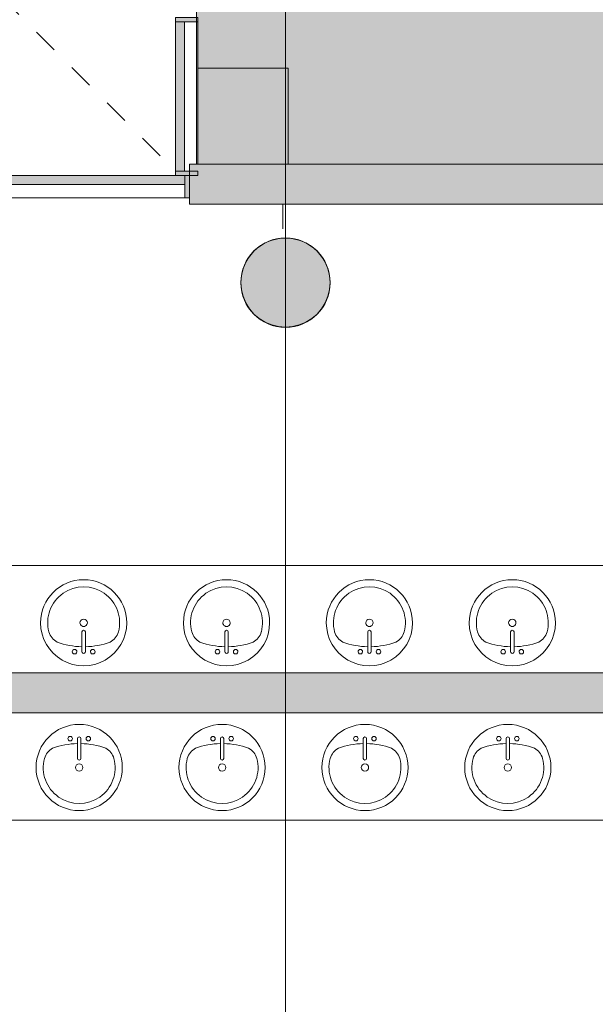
# Model space of a CAD drawing. Header units: millimetres. Extents: x 1110081 to 1268996, y -753649 to 3502.
# Tile 10 of 211: x 1171190 to 1174413, y -738809 to -733294. Entities that reach past the tile are written whole.
import ezdxf

# ---------------------------------------------------------------- set-up
doc = ezdxf.new("R2010")
doc.units = ezdxf.units.MM
doc.linetypes.add('Overhead', pattern=[280, 140, -140])
doc.layers.add('A200-14 - servering', color=7, linetype='Continuous', true_color=0xc7d6ef)
for name, color, linetype, lineweight in [('A222', 4, 'Continuous', 13), ('A2312', 1, 'Continuous', 5), ('A24', 1, 'Continuous', 13), ('A254', 6, 'Continuous', 5), ('A822Custom 1Custom 2Custom 3Floor Plan00_Shared Levels and Grids', 1, 'Continuous', 5), ('A852-OVER', 8, 'Overhead', 5), ('A852-TYNN', 4, 'Continuous', 5), ('A852-UNDER', 5, 'Continuous', 9), ('A873', 6, 'Continuous', 5), ('kithen', 7, 'Continuous', 9)]:
    doc.layers.add(name, color=color, linetype=linetype, lineweight=lineweight)

# ---------------------------------------------------------------- blocks, each defined once
blk = doc.blocks.new('NSW Søyle - Betong rund - ø500 mm-263781-H02-Nivå F-3_5 m_1_ Ny Plan 2 PV200')
at = {"layer": 'A852-UNDER'}
for start, end in [(0, 180), (180, 0)]:
    blk.add_arc((0, 0), 250, start, end, dxfattribs=at)
blk = doc.blocks.new('NSW Søyle - Betong rund - ø500 mm-12672738-H02-Nivå F-3_5 m_1_ Ny Plan 2 PV200')
at = {"layer": 'A852-UNDER'}
for start, end in [(360, 180), (180, 360)]:
    blk.add_arc((0, 0), 250, start, end, dxfattribs=at)
blk = doc.blocks.new('System Panel - Flesland int curt wall solid-11814639-H02-Nivå F-3_5 m_1_ Ny Plan 2 PV200')
at = {"layer": 'A2312'}
blk.add_hatch(color=256, dxfattribs=at).paths.add_polyline_path([(417.5, -12.5), (-417.5, -12.5), (-417.5, -62.5), (417.5, -62.5)])
for p, q in [((417.5, -12.5), (-417.5, -12.5)), ((-417.5, -12.5), (-417.5, -62.5)), ((417.5, -62.5), (417.5, -12.5)), ((-417.5, -62.5), (417.5, -62.5))]:
    blk.add_line(p, q, dxfattribs=at)
blk = doc.blocks.new('Rectangular Mullion - Flesland Int 25x125-544947-H02-Nivå F-3_5 m_1_ Ny Plan 2 PV200')
at = {"layer": 'A2312'}
blk.add_hatch(color=256, dxfattribs=at).paths.add_polyline_path([(0, -62.5), (-25, -62.5), (-25, 62.5), (0, 62.5), (0, -4.4)])
for p, q in [((-25, 62.5), (0, 62.5)), ((-25, -62.5), (-25, 62.5)), ((0, 62.5), (0, -62.5)), ((0, -62.5), (-25, -62.5))]:
    blk.add_line(p, q, dxfattribs=at)
blk = doc.blocks.new('Rectangular Mullion - Flesland Int 25x125-11814636-H02-Nivå F-3_5 m_1_ Ny Plan 2 PV200')
at = {"layer": 'A2312'}
blk.add_line((1172187.6, -733306.4), (1172187.6, -734102.9), dxfattribs=at)
blk = doc.blocks.new('Rectangular Mullion - Flesland Int 25x125-544918-H02-Nivå F-3_5 m_1_ Ny Plan 2 PV200')
at = {"layer": 'A2312'}
blk.add_hatch(color=256, dxfattribs=at).paths.add_polyline_path([(12.5, -62.5), (-12.5, -62.5), (-12.5, 62.5), (12.5, 62.5)])
for p, q in [((-12.5, 62.5), (12.5, 62.5)), ((-12.5, -62.5), (-12.5, 62.5)), ((12.5, 62.5), (12.5, -62.5)), ((12.5, -62.5), (-12.5, -62.5))]:
    blk.add_line(p, q, dxfattribs=at)
blk = doc.blocks.new('Rectangular Mullion - Flesland Int 25x125-544960-H02-Nivå F-3_5 m_1_ Ny Plan 2 PV200')
at = {"layer": 'A2312'}
blk.add_hatch(color=256, dxfattribs=at).paths.add_polyline_path([(0, 62.5), (0, -62.5), (-25, -62.5), (-25, 62.5), (-11.1, 62.5)])
for p, q in [((-25, 62.5), (0, 62.5)), ((-25, -62.5), (-25, 62.5)), ((0, 62.5), (0, -62.5)), ((0, -62.5), (-25, -62.5))]:
    blk.add_line(p, q, dxfattribs=at)
blk = doc.blocks.new('System Panel - Flesland int curt wall solid-3651346-H02-Nivå F-3_5 m_1_ Ny Plan 2 PV200')
at = {"layer": 'A2312'}
blk.add_hatch(color=256, dxfattribs=at).paths.add_polyline_path([(579.8, 12.5), (579.8, 62.5), (-579.8, 62.5), (-579.8, 12.5), (86.5, 12.5)])
for p, q in [((579.8, 62.5), (-579.8, 62.5)), ((-579.8, 62.5), (-579.8, 12.5)), ((579.8, 12.5), (579.8, 62.5)), ((-579.8, 12.5), (579.8, 12.5))]:
    blk.add_line(p, q, dxfattribs=at)
blk = doc.blocks.new('Rectangular Mullion - Flesland Int 25x125-3651331-H02-Nivå F-3_5 m_1_ Ny Plan 2 PV200')
at = {"layer": 'A2312'}
blk.add_line((1172115.6, -734291.9), (1171098.6, -734291.9), dxfattribs=at)
blk = doc.blocks.new('Sink_counter - Sink_counter-12676246-H02-Nivå F-3_5 m_1_ Ny Plan 2 PV200')
at = {"layer": 'A873'}
for p, q in [((1146.5, 712.5), (-3783, 712.5)), ((-3783, 712.5), (1146.5, 712.5)), ((1146.5, 712.5), (1146.5, 478.2)), ((1146.5, 112.5), (-3783, 112.5))]:
    blk.add_line(p, q, dxfattribs=at)
blk = doc.blocks.new('Sink_counter - Sink_counter-11658337-H02-Nivå F-3_5 m_1_ Ny Plan 2 PV200')
at = {"layer": 'A873'}
for p, q in [((1146.5, 712.5), (-4773, 712.5)), ((-4773, 712.5), (1146.5, 712.5)), ((1146.5, 112.5), (1146.5, 712.5)), ((1146.5, 712.5), (1146.5, 112.5)), ((1146.5, 112.5), (-4773, 112.5))]:
    blk.add_line(p, q, dxfattribs=at)
blk = doc.blocks.new('Plumbing_Fixtures_Sink_Vanity_Round - 480mm_Diameter-225mm_Height-11653861-H02-Nivå F-3_5 m_1_ Ny Plan 2 PV200')
at = {"layer": 'A873'}
for p, q in [((87.1, 247.1), (87.1, 136.3)), ((106.2, 247.1), (106.2, 136.3))]:
    blk.add_line(p, q, dxfattribs=at)
for centre, radius, start, end in [((96.7, 85.2), 241.3, 360, 180), ((96.7, 85.2), 241.3, 360, 180), ((45.9, 247.1), 12.7, 360, 180), ((45.9, 247.1), 12.7, 180, 360), ((96.7, 247.1), 9.52, 360, 180), ((147.5, 247.1), 12.7, 360, 180), ((147.5, 247.1), 12.7, 180, 0), ((1.4, 104.3), 104.5, 120.7927, 162.1904), ((96.7, -233), 452.3, 91.2067, 109.2086), ((96.7, -233), 452.3, 70.7914, 88.7933), ((191.9, 104.3), 104.5, 17.8096, 59.2073), ((96.7, 85.2), 201.4, 165.3071, 14.6929), ((96.7, 136.3), 9.52, 180, 360), ((96.7, 85.2), 241.3, 180, 360), ((96.7, 85.2), 241.3, 180, 360), ((96.7, 85.2), 20.6, 360, 180), ((96.7, 85.2), 20.6, 180, 360)]:
    blk.add_arc(centre, radius, start, end, dxfattribs=at)
blk = doc.blocks.new('Plumbing_Fixtures_Sink_Vanity_Round - 480mm_Diameter-225mm_Height-V161-H02-Nivå F-3_5 m_1_ Ny Plan 2 PV200')
at = {"layer": 'A873'}
for p, q in [((87.1, 247.1), (87.1, 136.3)), ((106.2, 247.1), (106.2, 136.3))]:
    blk.add_line(p, q, dxfattribs=at)
for centre, radius, start, end in [((96.7, 85.2), 241.3, 360, 180), ((96.7, 85.2), 241.3, 360, 180), ((45.9, 247.1), 12.7, 360, 180), ((45.9, 247.1), 12.7, 180, 360), ((96.7, 247.1), 9.52, 360, 180), ((147.5, 247.1), 12.7, 360, 180), ((147.5, 247.1), 12.7, 180, 0), ((1.4, 104.3), 104.5, 120.7927, 162.1904), ((96.7, -233), 452.3, 91.2067, 109.2086), ((96.7, -233), 452.3, 70.7914, 88.7933), ((191.9, 104.3), 104.5, 17.8096, 59.2073), ((96.7, 85.2), 201.4, 165.3071, 14.6929), ((96.7, 136.3), 9.52, 180, 360), ((96.7, 85.2), 241.3, 180, 360), ((96.7, 85.2), 241.3, 180, 360), ((96.7, 85.2), 20.6, 360, 180), ((96.7, 85.2), 20.6, 180, 360)]:
    blk.add_arc(centre, radius, start, end, dxfattribs=at)
blk = doc.blocks.new('br001-h02-a-200-2-0001_Z02_dwg_System Panel - Flesland int curt wall solid-11814639-H02-Nivå F-3_5m-1920956-MA-20-0001 GA Level 02 -Rearrange - option 3D')
at = {"layer": 'A2312'}
blk.add_hatch(color=7, dxfattribs=at).paths.add_polyline_path([(417.5, -12.5), (-417.5, -12.5), (-417.5, -62.5), (417.5, -62.5)])
at = {"layer": 'A2312', "color": 7, "flags": 128}
blk.add_lwpolyline([(-417.5, -62.5), (417.5, -62.5), (417.5, -12.5), (-417.5, -12.5)], close=True, dxfattribs=at)
blk = doc.blocks.new('br001-h02-a-200-2-0001_Z02_dwg_Rectangular Mullion - Flesland Int 25x125-544947-H02-Nivå F-3_5m-1920957-MA-20-0001 GA Level 02 -Rearrange - option 3D')
at = {"layer": 'A2312'}
blk.add_hatch(color=7, dxfattribs=at).paths.add_polyline_path([(0, -15.5), (-25, -15.5), (-23.2, 62.5), (0, 62.5), (0, 9.5)])
at = {"layer": 'A2312', "color": 7, "flags": 128}
blk.add_lwpolyline([(-25, 62.5), (0, 62.5), (0, -62.5), (-25, -62.5)], close=True, dxfattribs=at)
blk = doc.blocks.new('br001-h02-a-200-2-0001_Z02_dwg_Rectangular Mullion - Flesland Int 25x125-11814636-H02-Nivå F-3_5m-1920966-MA-20-0001 GA Level 02 -Rearrange - option 3D')
at = {"layer": 'A2312', "color": 7}
blk.add_line((1172187.6, -733306.4), (1172187.6, -734102.9), dxfattribs=at)
blk = doc.blocks.new('br001-h02-a-200-2-0001_Z02_dwg_Rectangular Mullion - Flesland Int 25x125-544918-H02-Nivå F-3_5m-V7-MA-20-0001 GA Level 02 -Rearrange - option 3D')
at = {"layer": 'A2312'}
blk.add_hatch(color=7, dxfattribs=at).paths.add_polyline_path([(12.5, -62.5), (-12.5, -62.5), (-12.5, 62.5), (12.5, 62.5), (12.5, -15.5)])
at = {"layer": 'A2312', "color": 7, "flags": 128}
blk.add_lwpolyline([(-12.5, 62.5), (12.5, 62.5), (12.5, -62.5), (-12.5, -62.5)], close=True, dxfattribs=at)
blk = doc.blocks.new('br001-h02-a-200-2-0001_Z02_dwg_Rectangular Mullion - Flesland Int 25x125-544960-H02-Nivå F-3_5m-1920969-MA-20-0001 GA Level 02 -Rearrange - option 3D')
at = {"layer": 'A2312'}
blk.add_hatch(color=7, dxfattribs=at).paths.add_polyline_path([(0, 62.5), (0, -62.5), (-25, -62.5), (-25, 62.5)])
at = {"layer": 'A2312', "color": 7, "flags": 128}
blk.add_lwpolyline([(-25, 62.5), (0, 62.5), (0, -62.5), (-25, -62.5)], close=True, dxfattribs=at)
blk = doc.blocks.new('br001-h02-a-200-2-0001_Z02_dwg_System Panel - Flesland int curt wall solid-3651346-H02-Nivå F-3_5m-1920973-MA-20-0001 GA Level 02 -Rearrange - option 3D')
at = {"layer": 'A2312'}
blk.add_hatch(color=7, dxfattribs=at).paths.add_polyline_path([(-579.8, 12.5), (579.8, 12.5), (579.8, 62.5), (-579.8, 62.5)])
at = {"layer": 'A2312', "color": 7, "flags": 128}
blk.add_lwpolyline([(-579.8, 12.5), (579.8, 12.5), (579.8, 62.5), (-579.8, 62.5)], close=True, dxfattribs=at)
blk = doc.blocks.new('br001-h02-a-200-2-0001_Z02_dwg_Rectangular Mullion - Flesland Int 25x125-3651331-H02-Nivå F-3_5m-1920979-MA-20-0001 GA Level 02 -Rearrange - option 3D')
at = {"layer": 'A2312', "color": 7}
blk.add_line((1172115.6, -734291.9), (1171098.6, -734291.9), dxfattribs=at)
blk = doc.blocks.new('br001-h02-a-200-2-0001_Z02_dwg_Sink_counter - Sink_counter-12676246-H02-Nivå F-3_5m-1921412-MA-20-0001 GA Level 02 -Rearrange - option 3D')
at = {"layer": 'A873', "color": 7}
blk.add_line((1146.5, 112.5), (-3783, 112.5), dxfattribs=at)
at = {"layer": 'A873', "color": 7, "flags": 128}
blk.add_lwpolyline([(1146.5, 712.5), (-3783, 712.5), (1146.5, 712.5), (1146.5, 593.7)], dxfattribs=at)
blk = doc.blocks.new('br001-h02-a-200-2-0001_Z02_dwg_Sink_counter - Sink_counter-11658337-H02-Nivå F-3_5m-1921413-MA-20-0001 GA Level 02 -Rearrange - option 3D')
at = {"layer": 'A873', "color": 7, "flags": 128}
blk.add_lwpolyline([(-4773, 112.5), (1146.5, 112.5), (1146.5, 712.5), (-4773, 712.5), (1146.5, 712.5), (1146.5, 112.5)], dxfattribs=at)
blk = doc.blocks.new('br001-h02-a-200-2-0001_Z02_dwg_Plumbing_Fixtures_Sink_Vanity_Round - 480mm_Diameter-225mm_Height-11653861-H02-Nivå F-3_5m-1921419-MA-20-0001 GA Level 02 -Rearrange - option 3D')
at = {"layer": 'A873', "color": 7}
for p, q in [((87.1, 247.1), (87.1, 136.3)), ((106.2, 247.1), (106.2, 136.3))]:
    blk.add_line(p, q, dxfattribs=at)
for centre, radius, start, end in [((96.7, 85.2), 241.3, 360, 180), ((96.7, 85.2), 241.3, 360, 180), ((45.9, 247.1), 12.7, 360, 180), ((45.9, 247.1), 12.7, 180, 360), ((96.7, 247.1), 9.52, 360, 180), ((147.5, 247.1), 12.7, 360, 180), ((147.5, 247.1), 12.7, 180, 360), ((1.4, 104.3), 104.5, 120.7927, 162.1904), ((96.7, -233), 452.3, 91.2067, 109.2086), ((96.7, -233), 452.3, 70.7914, 88.7933), ((191.9, 104.3), 104.5, 17.8096, 59.2073), ((96.7, 85.2), 201.4, 165.3071, 14.6929), ((96.7, 136.3), 9.52, 180, 360), ((96.7, 85.2), 241.3, 180, 360), ((96.7, 85.2), 241.3, 180, 360), ((96.7, 85.2), 20.6, 360, 180), ((96.7, 85.2), 20.6, 180, 360)]:
    blk.add_arc(centre, radius, start, end, dxfattribs=at)

msp = doc.modelspace()

# ---------------------------------------------------------------- hatches: boundary and pattern name
at = {"layer": 'A200-14 - servering'}
msp.add_hatch(color=256, dxfattribs=at).paths.add_polyline_path([(1178655.1, -734766.4), (1184678.6, -734766.4), (1184678.6, -731955.4), (1196678.6, -731955.4), (1196678.6, -728860.9), (1184678.6, -728860.9), (1184677.6, -722537.1), (1179606.6, -722537.1), (1179606.6, -722736.9), (1177214.6, -722736.9), (1177214.6, -723446.7), (1172186.6, -723446.7), (1172180.9, -734102.9), (1178655.1, -734102.9)])
at = {"layer": 'A222', "true_color": 0x000000}
h = msp.add_hatch(color=18, dxfattribs=at)
h.dxf.hatch_style = 1
edge = h.paths.add_edge_path()
edge.add_arc((1172678.7, -734767.2), 250, 0, 360)
at = {"layer": 'A24'}
for points in [[(1173651, -734327.9), (1178430.1, -734327.9), (1178430.1, -734102.9), (1172140.6, -734102.9), (1172140.6, -734327.9), (1172636.7, -734327.9)], [(1163217.4, -737176.9), (1172113.1, -737176.9), (1172113.1, -736951.9), (1162253.6, -736951.9), (1162253.6, -737176.9), (1163192.4, -737176.9)], [(1174158.2, -737176.9), (1175883.1, -737176.9), (1175883.1, -736951.9), (1172113.1, -736951.9), (1172113.1, -737176.9), (1173651, -737176.9)]]:
    msp.add_hatch(color=256, dxfattribs=at).paths.add_polyline_path(points)

# ---------------------------------------------------------------- linework, layer by layer
at = {"layer": 'A222', "color": 7, "flags": 128}
msp.add_lwpolyline([(1172428.8, -734765.6), (1172431.9, -734804.8), (1172441, -734842.9), (1172456.1, -734879.1), (1172476.6, -734912.6), (1172502, -734942.4), (1172531.9, -734967.9), (1172565.3, -734988.4), (1172601.6, -735003.4), (1172639.7, -735012.6), (1172678.8, -735015.6), (1172717.9, -735012.6), (1172756.1, -735003.4), (1172792.3, -734988.4), (1172825.8, -734967.9), (1172855.6, -734942.4), (1172881.1, -734912.6), (1172901.6, -734879.1), (1172916.6, -734842.9), (1172925.7, -734804.8), (1172928.8, -734765.6), (1172925.7, -734726.5), (1172916.6, -734688.4), (1172901.6, -734652.1), (1172881.1, -734618.7), (1172855.6, -734588.9), (1172825.8, -734563.4), (1172792.3, -734542.9), (1172756.1, -734527.9), (1172717.9, -734518.7), (1172678.8, -734515.6), (1172639.7, -734518.7), (1172601.6, -734527.9), (1172565.3, -734542.9), (1172531.9, -734563.4), (1172502, -734588.9), (1172476.6, -734618.7), (1172456.1, -734652.1), (1172441, -734688.4), (1172431.9, -734726.5)], close=True, dxfattribs=at)
at = {"layer": 'A222'}
msp.add_circle((1172678.7, -734767.2), 250, dxfattribs=at)
at = {"layer": 'A24'}
for p, q in [((1178317.6, -734102.9), (1172140.6, -734102.9)), ((1172140.6, -734102.9), (1172140.6, -734327.9)), ((1172140.6, -734327.9), (1175883.1, -734327.9)), ((1175883.1, -736951.9), (1170953.6, -736951.9)), ((1169021.1, -737176.9), (1175883.1, -737176.9))]:
    msp.add_line(p, q, dxfattribs=at)
at = {"layer": 'A24', "color": 7, "flags": 128}
for points in [[(1175883.1, -736951.9), (1170953.6, -736951.9), (1170953.6, -735664.4), (1170928.6, -735664.4), (1170928.6, -736856.1)], [(1168996.1, -737176.9), (1168996.1, -738669.4), (1168828.6, -738669.4), (1168828.6, -738694.4), (1169188.6, -738694.4), (1169188.6, -738669.4), (1169021.1, -738669.4), (1169021.1, -737176.9), (1175883.1, -737176.9), (1175883.1, -738803.9), (1176018.1, -738803.9), (1176018.1, -738307.9), (1178430.1, -738307.9), (1178430.1, -738442.4), (1178655.1, -738442.4)]]:
    msp.add_lwpolyline(points, dxfattribs=at)
at = {"layer": 'A254', "color": 7, "flags": 128}
msp.add_lwpolyline([(1172663.8, -734327.9), (1172663.8, -734465.6)], close=True, dxfattribs=at)
at = {"layer": 'A822Custom 1Custom 2Custom 3Floor Plan00_Shared Levels and Grids'}
msp.add_line((1172678.6, -712167.1), (1172678.6, -753336.6), dxfattribs=at)
at = {"layer": 'A852-OVER'}
msp.add_line((1160395.2, -722473.9), (1172062.7, -734141.4), dxfattribs=at)
at = {"layer": 'A852-TYNN'}
msp.add_lwpolyline([(1178655.1, -734766.4), (1184678.6, -734766.4), (1184678.6, -731955.4), (1196678.6, -731955.4), (1196678.6, -728860.9), (1184678.6, -728860.9), (1184677.6, -722537.1), (1179606.6, -722537.1), (1179606.6, -722736.9), (1177214.6, -722736.9), (1177214.6, -723446.7), (1172186.6, -723446.7), (1172180.9, -734102.9), (1178655.1, -734102.9)], close=True, dxfattribs=at)
at = {"layer": 'kithen', "flags": 128}
msp.add_lwpolyline([(1172187.6, -733565.6), (1172693.8, -733565.6), (1172693.8, -734102.9), (1172693.8, -733565.6), (1172187.6, -733565.6)], dxfattribs=at)

# ---------------------------------------------------------------- block references
at = {"extrusion": (0, 0, -1)}
for name, p, rotation in [('br001-h02-a-200-2-0001_Z02_dwg_Rectangular Mullion - Flesland Int 25x125-544918-H02-Nivå F-3_5m-V7-MA-20-0001 GA Level 02 -Rearrange - option 3D', (-1172125.1, -733293.9), 270), ('br001-h02-a-200-2-0001_Z02_dwg_Rectangular Mullion - Flesland Int 25x125-544947-H02-Nivå F-3_5m-1920957-MA-20-0001 GA Level 02 -Rearrange - option 3D', (-1172125.1, -734166.4), 270), ('br001-h02-a-200-2-0001_Z02_dwg_Rectangular Mullion - Flesland Int 25x125-544960-H02-Nivå F-3_5m-1920969-MA-20-0001 GA Level 02 -Rearrange - option 3D', (-1172140.6, -734229.4), 180)]:
    msp.add_blockref(name, p, dxfattribs=dict(at, rotation=rotation))
for name, p, rotation in [('br001-h02-a-200-2-0001_Z02_dwg_System Panel - Flesland int curt wall solid-11814639-H02-Nivå F-3_5m-1920956-MA-20-0001 GA Level 02 -Rearrange - option 3D', (1172125.1, -733723.9), 270), ('br001-h02-a-200-2-0001_Z02_dwg_Plumbing_Fixtures_Sink_Vanity_Round - 480mm_Diameter-225mm_Height-11653861-H02-Nivå F-3_5m-1921419-MA-20-0001 GA Level 02 -Rearrange - option 3D', (1171645.3, -736586.8), 180), ('br001-h02-a-200-2-0001_Z02_dwg_Plumbing_Fixtures_Sink_Vanity_Round - 480mm_Diameter-225mm_Height-11653861-H02-Nivå F-3_5m-1921419-MA-20-0001 GA Level 02 -Rearrange - option 3D', (1172445.3, -736586.8), 180), ('br001-h02-a-200-2-0001_Z02_dwg_Plumbing_Fixtures_Sink_Vanity_Round - 480mm_Diameter-225mm_Height-11653861-H02-Nivå F-3_5m-1921419-MA-20-0001 GA Level 02 -Rearrange - option 3D', (1173245.3, -736586.8), 180), ('br001-h02-a-200-2-0001_Z02_dwg_Plumbing_Fixtures_Sink_Vanity_Round - 480mm_Diameter-225mm_Height-11653861-H02-Nivå F-3_5m-1921419-MA-20-0001 GA Level 02 -Rearrange - option 3D', (1174045.3, -736586.8), 180), ('br001-h02-a-200-2-0001_Z02_dwg_Sink_counter - Sink_counter-11658337-H02-Nivå F-3_5m-1921413-MA-20-0001 GA Level 02 -Rearrange - option 3D', (1171110.1, -737064.4), 180)]:
    msp.add_blockref(name, p, dxfattribs=dict(rotation=rotation))
for name, p in [('br001-h02-a-200-2-0001_Z02_dwg_Rectangular Mullion - Flesland Int 25x125-11814636-H02-Nivå F-3_5m-1920966-MA-20-0001 GA Level 02 -Rearrange - option 3D', (0, 0)), ('br001-h02-a-200-2-0001_Z02_dwg_System Panel - Flesland int curt wall solid-3651346-H02-Nivå F-3_5m-1920973-MA-20-0001 GA Level 02 -Rearrange - option 3D', (1171535.8, -734229.4)), ('br001-h02-a-200-2-0001_Z02_dwg_Rectangular Mullion - Flesland Int 25x125-3651331-H02-Nivå F-3_5m-1920979-MA-20-0001 GA Level 02 -Rearrange - option 3D', (0, 0)), ('br001-h02-a-200-2-0001_Z02_dwg_Sink_counter - Sink_counter-12676246-H02-Nivå F-3_5m-1921412-MA-20-0001 GA Level 02 -Rearrange - option 3D', (1174736.6, -737064.4)), ('br001-h02-a-200-2-0001_Z02_dwg_Plumbing_Fixtures_Sink_Vanity_Round - 480mm_Diameter-225mm_Height-11653861-H02-Nivå F-3_5m-1921419-MA-20-0001 GA Level 02 -Rearrange - option 3D', (1171426.9, -737567.8)), ('br001-h02-a-200-2-0001_Z02_dwg_Plumbing_Fixtures_Sink_Vanity_Round - 480mm_Diameter-225mm_Height-11653861-H02-Nivå F-3_5m-1921419-MA-20-0001 GA Level 02 -Rearrange - option 3D', (1172226.9, -737567.8)), ('br001-h02-a-200-2-0001_Z02_dwg_Plumbing_Fixtures_Sink_Vanity_Round - 480mm_Diameter-225mm_Height-11653861-H02-Nivå F-3_5m-1921419-MA-20-0001 GA Level 02 -Rearrange - option 3D', (1173026.9, -737567.8)), ('br001-h02-a-200-2-0001_Z02_dwg_Plumbing_Fixtures_Sink_Vanity_Round - 480mm_Diameter-225mm_Height-11653861-H02-Nivå F-3_5m-1921419-MA-20-0001 GA Level 02 -Rearrange - option 3D', (1173826.9, -737567.8))]:
    msp.add_blockref(name, p)
at = {"layer": 'A2312', "extrusion": (0, 0, -1)}
for name, p, rotation in [('Rectangular Mullion - Flesland Int 25x125-544918-H02-Nivå F-3_5 m_1_ Ny Plan 2 PV200', (-1172125.1, -733293.9), 269.9999999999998), ('Rectangular Mullion - Flesland Int 25x125-544947-H02-Nivå F-3_5 m_1_ Ny Plan 2 PV200', (-1172125.1, -734166.4), 269.9999999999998), ('Rectangular Mullion - Flesland Int 25x125-544960-H02-Nivå F-3_5 m_1_ Ny Plan 2 PV200', (-1172140.6, -734229.4), 180)]:
    msp.add_blockref(name, p, dxfattribs=dict(at, rotation=rotation))
at = {"layer": 'A2312', "rotation": 270.0000000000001}
msp.add_blockref('System Panel - Flesland int curt wall solid-11814639-H02-Nivå F-3_5 m_1_ Ny Plan 2 PV200', (1172125.1, -733723.9), dxfattribs=at)
at = {"layer": 'A2312'}
for name, p in [('Rectangular Mullion - Flesland Int 25x125-11814636-H02-Nivå F-3_5 m_1_ Ny Plan 2 PV200', (0, 0)), ('System Panel - Flesland int curt wall solid-3651346-H02-Nivå F-3_5 m_1_ Ny Plan 2 PV200', (1171535.8, -734229.4)), ('Rectangular Mullion - Flesland Int 25x125-3651331-H02-Nivå F-3_5 m_1_ Ny Plan 2 PV200', (0, 0))]:
    msp.add_blockref(name, p, dxfattribs=at)
at = {"layer": 'A852-UNDER'}
for name in ['NSW Søyle - Betong rund - ø500 mm-12672738-H02-Nivå F-3_5 m_1_ Ny Plan 2 PV200', 'NSW Søyle - Betong rund - ø500 mm-263781-H02-Nivå F-3_5 m_1_ Ny Plan 2 PV200']:
    msp.add_blockref(name, (1172678.6, -734766.4), dxfattribs=at)
at = {"layer": 'A873'}
for name, p in [('Sink_counter - Sink_counter-12676246-H02-Nivå F-3_5 m_1_ Ny Plan 2 PV200', (1174736.6, -737064.4)), ('Plumbing_Fixtures_Sink_Vanity_Round - 480mm_Diameter-225mm_Height-V161-H02-Nivå F-3_5 m_1_ Ny Plan 2 PV200', (1171426.9, -737567.8)), ('Plumbing_Fixtures_Sink_Vanity_Round - 480mm_Diameter-225mm_Height-V161-H02-Nivå F-3_5 m_1_ Ny Plan 2 PV200', (1172226.9, -737567.8)), ('Plumbing_Fixtures_Sink_Vanity_Round - 480mm_Diameter-225mm_Height-V161-H02-Nivå F-3_5 m_1_ Ny Plan 2 PV200', (1173026.9, -737567.8)), ('Plumbing_Fixtures_Sink_Vanity_Round - 480mm_Diameter-225mm_Height-V161-H02-Nivå F-3_5 m_1_ Ny Plan 2 PV200', (1173826.9, -737567.8))]:
    msp.add_blockref(name, p, dxfattribs=at)
at = {"layer": 'A873', "rotation": 180}
for name, p in [('Plumbing_Fixtures_Sink_Vanity_Round - 480mm_Diameter-225mm_Height-11653861-H02-Nivå F-3_5 m_1_ Ny Plan 2 PV200', (1171645.3, -736586.8)), ('Plumbing_Fixtures_Sink_Vanity_Round - 480mm_Diameter-225mm_Height-11653861-H02-Nivå F-3_5 m_1_ Ny Plan 2 PV200', (1172445.3, -736586.8)), ('Plumbing_Fixtures_Sink_Vanity_Round - 480mm_Diameter-225mm_Height-11653861-H02-Nivå F-3_5 m_1_ Ny Plan 2 PV200', (1173245.3, -736586.8)), ('Plumbing_Fixtures_Sink_Vanity_Round - 480mm_Diameter-225mm_Height-11653861-H02-Nivå F-3_5 m_1_ Ny Plan 2 PV200', (1174045.3, -736586.8)), ('Sink_counter - Sink_counter-11658337-H02-Nivå F-3_5 m_1_ Ny Plan 2 PV200', (1171110.1, -737064.4))]:
    msp.add_blockref(name, p, dxfattribs=at)

doc.saveas('drawing.dxf')
